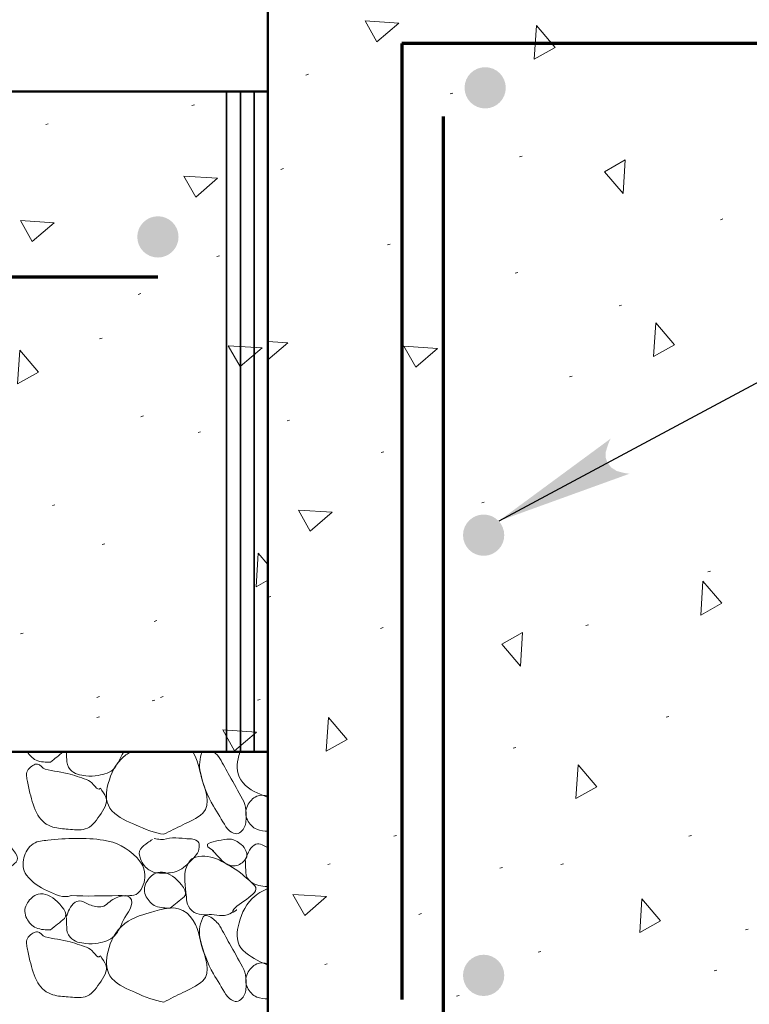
# Model space of a CAD drawing. Extents: x -312 to 328, y -156 to 292.
# Tile 63 of 89: x 5 to 18, y 191 to 209. Entities that reach past the tile are written whole.
import ezdxf

# ---------------------------------------------------------------- set-up
doc = ezdxf.new("R2010")
doc.units = 0
doc.header["$MEASUREMENT"] = 0
for name, color, linetype, lineweight in [('Level 1', 253, 'Continuous', 18), ('Level 42', 253, 'Continuous', 18), ('S-Anno-Patt', 152, 'Continuous', 18), ('S-Anno-Patt-Capy', 1, 'Continuous', 18), ('S-Anno-Text', 53, 'Continuous', 25), ('S-Sect-Conc', 6, 'Continuous', 50), ('S-Sect-Join', 1, 'Continuous', 35), ('S-Sect-Rbar', 7, 'Continuous', 70)]:
    doc.layers.add(name, color=color, linetype=linetype, lineweight=lineweight)

msp = doc.modelspace()

# ---------------------------------------------------------------- hatches: boundary and pattern name
at = {"layer": 'S-Anno-Text', "extrusion": (0, 0, -1)}
msp.add_hatch(color=256, dxfattribs=at).paths.add_polyline_path([(-13.35678, 200.16449), (-15.73416, 201.02409), (-15.65067, 201.03621), (-15.50383, 201.07337), (-15.40361, 201.13783), (-15.33609, 201.22185), (-15.30415, 201.31131), (-15.30461, 201.42507), (-15.35077, 201.57212), (-15.39133, 201.66174)], flags=16)
at = {"layer": 'S-Sect-Rbar'}
for points in [[(13.4859, 208.03824, 1), (12.7359, 208.03824, 1)], [(7.53565, 205.32899, 1), (6.78565, 205.32899, 1)], [(13.45815, 199.90812, 1), (12.70815, 199.90812, 1)], [(13.45815, 191.90812, 1), (12.70815, 191.90812, 1)]]:
    msp.add_hatch(color=256, dxfattribs=at).paths.add_polyline_path(points, flags=16)

# ---------------------------------------------------------------- linework, layer by layer
at = {"layer": 'Level 1', "color": 214, "linetype": 'Continuous', "lineweight": 25}
msp.add_3dface([(-311.9741, -156.26001), (328.0259, -156.26001), (328.0259, 291.73999), (-311.9741, 291.73999)], dxfattribs=at)
msp.add_3dface([(-311.9741, -156.26001), (328.0259, -156.26001), (328.0259, 291.73999), (-311.9741, 291.73999)], dxfattribs=at)
msp.add_3dface([(-311.9741, -156.26001), (328.0259, -156.26001), (328.0259, 291.73999), (-311.9741, 291.73999)], dxfattribs=at)
at = {"layer": 'Level 42', "color": 174, "linetype": 'Continuous', "lineweight": 25}
for p, q in [((9.16065, 207.96912), (8.41065, 207.96912)), ((9.16065, 195.96912), (9.16065, 207.96912)), ((8.41065, 195.96912), (9.16065, 195.96912))]:
    msp.add_line(p, q, dxfattribs=at)
at = {"layer": 'S-Anno-Patt'}
for p, q in [((9.89828, 208.28449), (9.85078, 208.27099)), ((12.5249, 207.94162), (12.4774, 207.92812)), ((7.8234, 207.72949), (7.7759, 207.71599)), ((5.16728, 207.38649), (5.11978, 207.37299)), ((13.78103, 206.79837), (13.73353, 206.78487)), ((9.44153, 206.56974), (9.39403, 206.55624)), ((17.43528, 205.65512), (17.38778, 205.64162)), ((11.3829, 205.19774), (11.3354, 205.18424)), ((8.28028, 204.98574), (8.23278, 204.97224)), ((13.7024, 204.68199), (13.6549, 204.66849)), ((6.8499, 204.29774), (6.8024, 204.28424)), ((15.59265, 204.08687), (15.54515, 204.07337)), ((6.14653, 203.48962), (6.09903, 203.47612)), ((14.69453, 202.79699), (14.64703, 202.78349)), ((6.9004, 202.07537), (6.8529, 202.06187)), ((9.55578, 201.99674), (9.50828, 201.98324)), ((7.93765, 201.78462), (7.89015, 201.77112)), ((11.26865, 201.42512), (11.22115, 201.41162)), ((5.28878, 200.45899), (5.24128, 200.44549)), ((13.09578, 200.51049), (13.04828, 200.49699)), ((6.1969, 199.75187), (6.1494, 199.73837)), ((17.2069, 199.25287), (17.1594, 199.23937)), ((9.21315, 198.79562), (9.16565, 198.78212)), ((7.13828, 198.35487), (7.09078, 198.34137)), ((14.98715, 198.27812), (14.93965, 198.26462)), ((4.71053, 198.12624), (4.66303, 198.11274)), ((11.25353, 198.22762), (11.20603, 198.21412)), ((6.09603, 196.97374), (6.04853, 196.96024)), ((7.10215, 196.90974), (7.05465, 196.89624)), ((7.25353, 196.97374), (7.20603, 196.96024)), ((9.0194, 196.92324), (8.9719, 196.90974)), ((6.09603, 196.60674), (6.04853, 196.59324)), ((16.45028, 196.61137), (16.40278, 196.59787)), ((13.66678, 196.05187), (13.61928, 196.03837)), ((11.49703, 194.45124), (11.44953, 194.43774)), ((16.86428, 194.45124), (16.81678, 194.43774)), ((10.2949, 193.93424), (10.2474, 193.92074)), ((13.42315, 193.87024), (13.37565, 193.85674)), ((14.53303, 193.93424), (14.48553, 193.92074)), ((11.9539, 193.03087), (11.9064, 193.01737)), ((17.89003, 192.74812), (17.84253, 192.73462)), ((14.12365, 192.34487), (14.07615, 192.33137)), ((10.2409, 192.11624), (10.1934, 192.10274)), ((17.32115, 192.00199), (17.27365, 191.98849)), ((12.63903, 191.54462), (12.59153, 191.53112))]:
    msp.add_line(p, q, dxfattribs=at)
at = {"layer": 'S-Anno-Patt', "flags": 128}
for points in [[(9.16065, 203.42787), (9.52228, 203.40462)], [(9.52228, 203.40462), (9.16065, 203.09637)], [(9.16065, 199.09187), (8.94528, 198.97062), (8.98478, 199.58374)], [(8.98478, 199.58374), (9.16065, 199.37737)]]:
    msp.add_lwpolyline(points, dxfattribs=at)
at = {"layer": 'S-Anno-Patt'}
for points in [[(11.5404, 209.21337), (11.14103, 208.87299), (10.92728, 209.25287)], [(14.0444, 209.17187), (14.38478, 208.77249), (14.0049, 208.55874)], [(15.61915, 206.11487), (15.27878, 206.51424), (15.65865, 206.72799)], [(8.24678, 206.39362), (7.8474, 206.05324), (7.63365, 206.43312)], [(5.2729, 205.58549), (4.87353, 205.24512), (4.65978, 205.62499)], [(16.2139, 203.76724), (16.55428, 203.36787), (16.1744, 203.15412)], [(9.05403, 203.31249), (8.65465, 202.97212), (8.4409, 203.35199)], [(12.24678, 203.30362), (11.8474, 202.96324), (11.63365, 203.34312)], [(4.64865, 203.27099), (4.98903, 202.87162), (4.60915, 202.65787)], [(10.32953, 200.32349), (9.93015, 199.98312), (9.7164, 200.36299)], [(17.07165, 199.06974), (17.41203, 198.67037), (17.03215, 198.45662)], [(13.7524, 197.52812), (13.41203, 197.92749), (13.7919, 198.14124)], [(10.26028, 196.59474), (10.60065, 196.19537), (10.22078, 195.98162)], [(8.95315, 196.32849), (8.55378, 195.98812), (8.34003, 196.36799)], [(14.80115, 195.73599), (15.14153, 195.33662), (14.76165, 195.12287)], [(10.22865, 193.33949), (9.82928, 192.99912), (9.61553, 193.37899)], [(15.96165, 193.29799), (16.30203, 192.89862), (15.92215, 192.68487)]]:
    msp.add_3dface(points, dxfattribs=at)
at = {"layer": 'S-Anno-Patt-Capy'}
for points, knots in [([(5.20953, 195.78399), (5.12156, 195.78504), (5.03343, 195.77816), (4.94553, 195.81999), (4.8738, 195.85413), (4.82561, 195.90696), (4.78728, 195.96912)], [0, 0, 0, 0, 0.55063232, 0.55063232, 0.55063232, 1, 1, 1, 1]), ([(5.49828, 195.96912), (5.4993, 195.9244), (5.50067, 195.8797), (5.50203, 195.83499), (5.50401, 195.76972), (5.51069, 195.70678), (5.56353, 195.64899), (5.64708, 195.55763), (5.74924, 195.54787), (5.85153, 195.53499), (5.92538, 195.5257), (6.00147, 195.52681), (6.07503, 195.54249), (6.18169, 195.56523), (6.30334, 195.58467), (6.37053, 195.67599), (6.43707, 195.76644), (6.48054, 195.85979), (6.52953, 195.95499), (6.53195, 195.9597), (6.5343, 195.96444), (6.53678, 195.96912)], [0, 0, 0, 0, 0.088002, 0.088002, 0.088002, 0.21648797, 0.21648797, 0.21648797, 0.41963618, 0.41963618, 0.41963618, 0.56630406, 0.56630406, 0.56630406, 0.77897213, 0.77897213, 0.77897213, 0.98958688, 0.98958688, 0.98958688, 1, 1, 1, 1]), ([(7.27053, 194.47149), (7.0973, 194.49362), (6.92602, 194.56565), (6.75453, 194.64249), (6.5966, 194.71326), (6.45467, 194.76018), (6.32553, 194.90049), (6.21268, 195.0231), (6.20761, 195.19416), (6.24003, 195.32949), (6.28254, 195.50694), (6.35007, 195.69569), (6.49653, 195.84249), (6.55081, 195.8969), (6.60524, 195.93458), (6.66728, 195.96912)], [0, 0, 0, 0, 0.23970549, 0.23970549, 0.23970549, 0.46045325, 0.46045325, 0.46045325, 0.65334652, 0.65334652, 0.65334652, 0.90626107, 0.90626107, 0.90626107, 1, 1, 1, 1]), ([(7.79315, 195.96912), (7.88479, 195.82951), (7.91105, 195.65847), (7.95453, 195.50049), (8.01102, 195.29527), (8.1417, 195.02075), (7.97553, 194.85699), (7.86637, 194.74942), (7.73701, 194.70576), (7.61103, 194.64249), (7.49753, 194.58549), (7.38403, 194.52849), (7.27053, 194.47149)], [0, 0, 0, 0, 0.25502933, 0.25502933, 0.25502933, 0.58632083, 0.58632083, 0.58632083, 0.80394141, 0.80394141, 0.80394141, 1, 1, 1, 1]), ([(8.39853, 194.60649), (8.32167, 194.73278), (8.2454, 194.85923), (8.16903, 194.98599), (8.05602, 195.17357), (7.97734, 195.38653), (7.93203, 195.59799), (7.90633, 195.71795), (7.91882, 195.85201), (7.96165, 195.96912)], [0, 0, 0, 0, 0.30127083, 0.30127083, 0.30127083, 0.74709066, 0.74709066, 0.74709066, 1, 1, 1, 1]), ([(8.17778, 195.96912), (8.21984, 195.93568), (8.26083, 195.89815), (8.28753, 195.85149), (8.34747, 195.74674), (8.40311, 195.64015), (8.46153, 195.53499), (8.54007, 195.39361), (8.6214, 195.25402), (8.70003, 195.11199), (8.76684, 194.99131), (8.77374, 194.83787), (8.76153, 194.70399), (8.7554, 194.63673), (8.73135, 194.57593), (8.67003, 194.51799), (8.63776, 194.4875), (8.59896, 194.4746), (8.56653, 194.48349), (8.52438, 194.49505), (8.47428, 194.51811), (8.44353, 194.55399), (8.42853, 194.57149), (8.41353, 194.58899), (8.39853, 194.60649)], [0, 0, 0, 0, 0.08260288, 0.08260288, 0.08260288, 0.26805265, 0.26805265, 0.26805265, 0.5173912, 0.5173912, 0.5173912, 0.72924972, 0.72924972, 0.72924972, 0.83568387, 0.83568387, 0.83568387, 0.8917017, 0.8917017, 0.8917017, 0.96449595, 0.96449595, 0.96449595, 1, 1, 1, 1]), ([(9.16065, 195.14249), (9.1521, 195.1463), (9.14357, 195.15015), (9.13503, 195.15399), (8.98281, 195.22242), (8.83662, 195.2541), (8.70603, 195.41199), (8.59184, 195.55006), (8.58887, 195.69917), (8.61903, 195.84099), (8.62811, 195.88371), (8.63777, 195.92674), (8.65015, 195.96912)], [0, 0, 0, 0, 0.0255739, 0.0255739, 0.0255739, 0.4813834, 0.4813834, 0.4813834, 0.87994697, 0.87994697, 0.87994697, 1, 1, 1, 1]), ([(6.11703, 195.30999), (6.15319, 195.25646), (6.18904, 195.20079), (6.21303, 195.14499), (6.25743, 195.04171), (6.17345, 194.91856), (6.09903, 194.81049), (6.02438, 194.70209), (5.95697, 194.59944), (5.83953, 194.56899), (5.73715, 194.54245), (5.63299, 194.55693), (5.53053, 194.56449), (5.43664, 194.57143), (5.34311, 194.5755), (5.25003, 194.60349), (5.13638, 194.63768), (5.03971, 194.71398), (4.98003, 194.81949), (4.90615, 194.95011), (4.87049, 195.08209), (4.83303, 195.22149), (4.81184, 195.30035), (4.79607, 195.3794), (4.78353, 195.45849), (4.7736, 195.5211), (4.75277, 195.58593), (4.80453, 195.64899), (4.85685, 195.71274), (4.91673, 195.75451), (4.97103, 195.74799), (5.01873, 195.74227), (5.06284, 195.6682), (5.11353, 195.65499), (5.25111, 195.61916), (5.41853, 195.607), (5.56653, 195.56499), (5.67978, 195.53285), (5.79011, 195.49101), (5.90103, 195.45099), (5.98199, 195.42178), (6.06095, 195.23354), (6.11703, 195.30999)], [0, 0, 0, 0, 0.04615853, 0.04615853, 0.04615853, 0.13160894, 0.13160894, 0.13160894, 0.2173245, 0.2173245, 0.2173245, 0.29204872, 0.29204872, 0.29204872, 0.36052614, 0.36052614, 0.36052614, 0.44413312, 0.44413312, 0.44413312, 0.54763184, 0.54763184, 0.54763184, 0.60617511, 0.60617511, 0.60617511, 0.6525171, 0.6525171, 0.6525171, 0.69935604, 0.69935604, 0.69935604, 0.74050136, 0.74050136, 0.74050136, 0.85217777, 0.85217777, 0.85217777, 0.93762818, 0.93762818, 0.93762818, 1, 1, 1, 1]), ([(9.16065, 194.52774), (9.0926, 194.52942), (9.02618, 194.53851), (8.95953, 194.56299), (8.88059, 194.59199), (8.8294, 194.66168), (8.78853, 194.73399), (8.74518, 194.81069), (8.7461, 194.9122), (8.78853, 194.99049), (8.82871, 195.06464), (8.88064, 195.13149), (8.95953, 195.16299), (9.02485, 195.18908), (9.09791, 195.1852), (9.16065, 195.16212)], [0, 0, 0, 0, 0.17809268, 0.17809268, 0.17809268, 0.3890144, 0.3890144, 0.3890144, 0.61273066, 0.61273066, 0.61273066, 0.8245795, 0.8245795, 0.8245795, 1, 1, 1, 1]), ([(4.33053, 193.75899), (4.24207, 193.75979), (4.15349, 193.75815), (4.06503, 193.79499), (3.98519, 193.82825), (3.93465, 193.89332), (3.89403, 193.96599), (3.85094, 194.04308), (3.85027, 194.14281), (3.89403, 194.22249), (3.93546, 194.29795), (3.99568, 194.36133), (4.06503, 194.39499), (4.16661, 194.4443), (4.30612, 194.3977), (4.41003, 194.30799), (4.5217, 194.21159), (4.67146, 194.04873), (4.58103, 193.96599), (4.50417, 193.89568), (4.41145, 193.82953), (4.33053, 193.75899)], [0, 0, 0, 0, 0.12929203, 0.12929203, 0.12929203, 0.24598972, 0.24598972, 0.24598972, 0.3697663, 0.3697663, 0.3697663, 0.48697693, 0.48697693, 0.48697693, 0.65867195, 0.65867195, 0.65867195, 0.84318719, 0.84318719, 0.84318719, 1, 1, 1, 1]), ([(5.58153, 193.35699), (5.45097, 193.30482), (5.29122, 193.37528), (5.15253, 193.44249), (5.00148, 193.51569), (4.8786, 193.59041), (4.77303, 193.73049), (4.7027, 193.82382), (4.69448, 193.94595), (4.72353, 194.04399), (4.75175, 194.13922), (4.79636, 194.2392), (4.89453, 194.30049), (4.98107, 194.35452), (5.0685, 194.35553), (5.15853, 194.36499), (5.49493, 194.40034), (5.83741, 194.41723), (6.17403, 194.36499), (6.40179, 194.32965), (6.59387, 194.23663), (6.78153, 194.04399), (6.89903, 193.92337), (6.94653, 193.76471), (6.91803, 193.63599), (6.89594, 193.53625), (6.83561, 193.38171), (6.72453, 193.36449), (6.62904, 193.34969), (6.53354, 193.35839), (6.43803, 193.35699), (6.1526, 193.35282), (5.86692, 193.34405), (5.58153, 193.35699)], [0, 0, 0, 0, 0.08069923, 0.08069923, 0.08069923, 0.16858781, 0.16858781, 0.16858781, 0.22713938, 0.22713938, 0.22713938, 0.28401047, 0.28401047, 0.28401047, 0.3341462, 0.3341462, 0.3341462, 0.52148755, 0.52148755, 0.52148755, 0.64824383, 0.64824383, 0.64824383, 0.72761313, 0.72761313, 0.72761313, 0.7891191, 0.7891191, 0.7891191, 0.84199126, 0.84199126, 0.84199126, 1, 1, 1, 1]), ([(7.06203, 194.37849), (7.03289, 194.35919), (7.00401, 194.33956), (6.97503, 194.31999), (6.92627, 194.28707), (6.88072, 194.25099), (6.84303, 194.20299), (6.80585, 194.15564), (6.82373, 194.08323), (6.84303, 194.02899), (6.85979, 193.9819), (6.87903, 193.93762), (6.91653, 193.89699), (6.96888, 193.84027), (7.02253, 193.80135), (7.09203, 193.77999), (7.1545, 193.7608), (7.21857, 193.76025), (7.28103, 193.76499), (7.37445, 193.77208), (7.46848, 193.77733), (7.55853, 193.82349), (7.6115, 193.85065), (7.64833, 193.88717), (7.69053, 193.92549), (7.76116, 193.98964), (7.82381, 194.04665), (7.87953, 194.13099), (7.90918, 194.17587), (7.91218, 194.22866), (7.90953, 194.27649), (7.90811, 194.30206), (7.90503, 194.33112), (7.87953, 194.34999), (7.80781, 194.40307), (7.73479, 194.38662), (7.66053, 194.39349), (7.58305, 194.40067), (7.50501, 194.40865), (7.42803, 194.40849), (7.355, 194.40835), (7.28211, 194.36912), (7.20903, 194.37849), (7.17003, 194.38349), (7.13103, 194.38849), (7.09203, 194.39349)], [0, 0, 0, 0, 0.03798993, 0.03798993, 0.03798993, 0.10190686, 0.10190686, 0.10190686, 0.16495819, 0.16495819, 0.16495819, 0.21970543, 0.21970543, 0.21970543, 0.29613696, 0.29613696, 0.29613696, 0.36483909, 0.36483909, 0.36483909, 0.46760521, 0.46760521, 0.46760521, 0.52805378, 0.52805378, 0.52805378, 0.62922489, 0.62922489, 0.62922489, 0.68305789, 0.68305789, 0.68305789, 0.71182477, 0.71182477, 0.71182477, 0.79273282, 0.79273282, 0.79273282, 0.87715759, 0.87715759, 0.87715759, 0.95725641, 0.95725641, 0.95725641, 1, 1, 1, 1]), ([(8.15103, 194.17749), (8.21753, 194.10899), (8.28403, 194.04049), (8.35053, 193.97199), (8.41, 193.91073), (8.51843, 193.88517), (8.59803, 193.90599), (8.66218, 193.92278), (8.72467, 193.97557), (8.76153, 194.03199), (8.80964, 194.10564), (8.75211, 194.21997), (8.67453, 194.28699), (8.60922, 194.34341), (8.54369, 194.38146), (8.46903, 194.38299), (8.39842, 194.38445), (8.32678, 194.37165), (8.25603, 194.35749), (8.19329, 194.34494), (8.13266, 194.3338), (8.07453, 194.30049), (8.05797, 194.29101), (8.05592, 194.25773), (8.07003, 194.24649), (8.10284, 194.22036), (8.13622, 194.19474), (8.16903, 194.16849)], [0, 0, 0, 0, 0.15649002, 0.15649002, 0.15649002, 0.29644599, 0.29644599, 0.29644599, 0.40922956, 0.40922956, 0.40922956, 0.55644363, 0.55644363, 0.55644363, 0.68037346, 0.68037346, 0.68037346, 0.79758455, 0.79758455, 0.79758455, 0.90152887, 0.90152887, 0.90152887, 0.93113595, 0.93113595, 0.93113595, 1, 1, 1, 1]), ([(9.16065, 194.23112), (9.11419, 194.24877), (9.07089, 194.27652), (9.02553, 194.29449), (8.99083, 194.30825), (8.94714, 194.29981), (8.91303, 194.27499), (8.86402, 194.23935), (8.83044, 194.19886), (8.80803, 194.14899), (8.78803, 194.10449), (8.76803, 194.05999), (8.74803, 194.01549)], [0, 0, 0, 0, 0.26010351, 0.26010351, 0.26010351, 0.45908667, 0.45908667, 0.45908667, 0.74492472, 0.74492472, 0.74492472, 1, 1, 1, 1]), ([(8.51553, 193.05849), (8.39051, 192.959), (8.26072, 193.00609), (8.13453, 193.01199), (8.01518, 193.01758), (7.89493, 192.98165), (7.77903, 193.08549), (7.66817, 193.18482), (7.68457, 193.30207), (7.67103, 193.41549), (7.64964, 193.59459), (7.61509, 193.78385), (7.72053, 193.96149), (7.75209, 194.01467), (7.79992, 194.04647), (7.85253, 194.05899), (7.98875, 194.09143), (8.14557, 194.06875), (8.27403, 194.00499), (8.41035, 193.93733), (8.53258, 193.8679), (8.65953, 193.77099), (8.75937, 193.69478), (8.84628, 193.61307), (8.92203, 193.53249), (9.0554, 193.39062), (8.51713, 193.18505), (8.51553, 193.05849), (8.51531, 193.04112), (8.61541, 193.10461), (8.58753, 193.10499)], [0, 0, 0, 0, 0.10243228, 0.10243228, 0.10243228, 0.19931137, 0.19931137, 0.19931137, 0.29197515, 0.29197515, 0.29197515, 0.43828424, 0.43828424, 0.43828424, 0.48207892, 0.48207892, 0.48207892, 0.59548437, 0.59548437, 0.59548437, 0.71583285, 0.71583285, 0.71583285, 0.81048308, 0.81048308, 0.81048308, 0.97712643, 0.97712643, 0.97712643, 1, 1, 1, 1]), ([(8.75403, 193.99599), (8.75553, 193.939), (8.75579, 193.88199), (8.75703, 193.82499), (8.75845, 193.7597), (8.76506, 193.69512), (8.81853, 193.63899), (8.90346, 193.54985), (9.00477, 193.53597), (9.10803, 193.52499), (9.12557, 193.52313), (9.14307, 193.52123), (9.16065, 193.52024)], [0, 0, 0, 0, 0.23399223, 0.23399223, 0.23399223, 0.5020208, 0.5020208, 0.5020208, 0.92770761, 0.92770761, 0.92770761, 1, 1, 1, 1]), ([(7.38603, 193.13049), (7.29757, 193.13129), (7.20899, 193.12965), (7.12053, 193.16649), (7.04069, 193.19975), (6.99015, 193.26482), (6.94953, 193.33749), (6.90644, 193.41458), (6.90577, 193.51431), (6.94953, 193.59399), (6.99096, 193.66945), (7.05118, 193.73283), (7.12053, 193.76649), (7.22211, 193.8158), (7.36162, 193.7692), (7.46553, 193.67949), (7.5772, 193.58309), (7.72696, 193.42023), (7.63653, 193.33749), (7.55967, 193.26718), (7.46695, 193.20103), (7.38603, 193.13049)], [0, 0, 0, 0, 0.12929203, 0.12929203, 0.12929203, 0.24598972, 0.24598972, 0.24598972, 0.3697663, 0.3697663, 0.3697663, 0.48697693, 0.48697693, 0.48697693, 0.65867195, 0.65867195, 0.65867195, 0.84318719, 0.84318719, 0.84318719, 1, 1, 1, 1]), ([(9.16065, 192.09449), (9.1521, 192.0983), (9.14357, 192.10215), (9.13503, 192.10599), (8.98281, 192.17442), (8.84038, 192.23535), (8.70603, 192.36399), (8.58855, 192.47648), (8.58904, 192.65711), (8.61903, 192.79299), (8.65837, 192.97124), (8.72416, 193.15773), (8.87703, 193.30599), (8.96626, 193.39254), (9.05653, 193.44327), (9.16065, 193.48462)], [0, 0, 0, 0, 0.01497317, 0.01497317, 0.01497317, 0.28184346, 0.28184346, 0.28184346, 0.51519703, 0.51519703, 0.51519703, 0.82131341, 0.82131341, 0.82131341, 1, 1, 1, 1]), ([(5.20953, 192.73599), (5.12156, 192.73681), (5.03349, 192.73528), (4.94553, 192.77199), (4.86569, 192.80531), (4.81516, 192.87032), (4.77453, 192.94299), (4.73144, 193.02007), (4.73076, 193.11981), (4.77453, 193.19949), (4.81598, 193.27495), (4.87619, 193.33838), (4.94553, 193.37199), (5.04668, 193.42103), (5.18556, 193.37437), (5.28903, 193.28499), (5.40068, 193.18854), (5.55015, 193.02579), (5.46003, 192.94299), (5.38344, 192.87263), (5.29034, 192.80658), (5.20953, 192.73599)], [0, 0, 0, 0, 0.1287575, 0.1287575, 0.1287575, 0.24562102, 0.24562102, 0.24562102, 0.36957349, 0.36957349, 0.36957349, 0.48695068, 0.48695068, 0.48695068, 0.65818691, 0.65818691, 0.65818691, 0.84296435, 0.84296435, 0.84296435, 1, 1, 1, 1]), ([(5.49753, 192.95799), (5.49854, 192.90098), (5.5003, 192.84399), (5.50203, 192.78699), (5.50401, 192.72172), (5.51065, 192.65877), (5.56353, 192.60099), (5.64714, 192.50964), (5.74924, 192.49987), (5.85153, 192.48699), (5.92538, 192.4777), (6.00147, 192.47881), (6.07503, 192.49449), (6.18169, 192.51723), (6.28492, 192.54379), (6.37053, 192.62799), (6.45532, 192.71138), (6.48235, 192.81044), (6.52953, 192.90699), (6.5935, 193.03789), (6.75902, 193.20492), (6.64953, 193.32549), (6.61026, 193.36873), (6.54412, 193.36066), (6.49503, 193.34799), (6.45235, 193.33699), (6.40887, 193.32091), (6.36753, 193.30149), (6.28807, 193.26418), (6.23036, 193.17922), (6.15003, 193.15749), (6.07726, 193.13781), (5.98985, 193.16793), (5.91603, 193.19049), (5.8657, 193.20588), (5.81876, 193.24424), (5.76903, 193.25649), (5.73379, 193.26518), (5.69107, 193.26137), (5.65653, 193.23699), (5.60726, 193.20222), (5.57358, 193.16223), (5.55153, 193.11249), (5.53161, 193.06756), (5.51313, 193.02223), (5.49303, 192.97749)], [0, 0, 0, 0, 0.05098032, 0.05098032, 0.05098032, 0.10936497, 0.10936497, 0.10936497, 0.2016765, 0.2016765, 0.2016765, 0.2683231, 0.2683231, 0.2683231, 0.3649605, 0.3649605, 0.3649605, 0.46066487, 0.46066487, 0.46066487, 0.59041539, 0.59041539, 0.59041539, 0.63694632, 0.63694632, 0.63694632, 0.67739303, 0.67739303, 0.67739303, 0.75513319, 0.75513319, 0.75513319, 0.82556166, 0.82556166, 0.82556166, 0.87358477, 0.87358477, 0.87358477, 0.90761278, 0.90761278, 0.90761278, 0.95615123, 0.95615123, 0.95615123, 1, 1, 1, 1]), ([(7.27053, 191.42349), (7.0973, 191.44562), (6.92602, 191.51765), (6.75453, 191.59449), (6.5966, 191.66526), (6.45467, 191.71218), (6.32553, 191.85249), (6.21268, 191.9751), (6.2129, 192.14483), (6.24003, 192.28149), (6.27561, 192.46068), (6.33611, 192.63743), (6.49653, 192.79449), (6.66109, 192.95561), (6.84102, 192.99589), (7.02603, 193.05099), (7.23503, 193.11324), (7.49623, 193.20751), (7.69053, 193.03749), (7.87816, 192.87331), (7.89868, 192.65962), (7.95453, 192.45249), (8.01055, 192.24471), (8.14563, 191.95999), (7.97553, 191.80899), (7.8638, 191.70981), (7.73701, 191.65776), (7.61103, 191.59449), (7.49753, 191.53749), (7.38403, 191.48049), (7.27053, 191.42349)], [0, 0, 0, 0, 0.10070715, 0.10070715, 0.10070715, 0.19344961, 0.19344961, 0.19344961, 0.27448961, 0.27448961, 0.27448961, 0.38074626, 0.38074626, 0.38074626, 0.48974558, 0.48974558, 0.48974558, 0.61287685, 0.61287685, 0.61287685, 0.73177928, 0.73177928, 0.73177928, 0.85105813, 0.85105813, 0.85105813, 0.92941068, 0.92941068, 0.92941068, 1, 1, 1, 1]), ([(8.39853, 191.55849), (8.32167, 191.68478), (8.24541, 191.81123), (8.16903, 191.93799), (8.05601, 192.12558), (7.98852, 192.34253), (7.93203, 192.54999), (7.89791, 192.67531), (7.91663, 192.81478), (7.97103, 192.94449), (7.97907, 192.96366), (7.99158, 192.98076), (8.00853, 192.98949), (8.0419, 193.0067), (8.08927, 192.98785), (8.12103, 192.96399), (8.18471, 192.91617), (8.24974, 192.87089), (8.28753, 192.80349), (8.34655, 192.69823), (8.40307, 192.59211), (8.46153, 192.48699), (8.54013, 192.34566), (8.6214, 192.20602), (8.70003, 192.06399), (8.76684, 191.94331), (8.77374, 191.78987), (8.76153, 191.65599), (8.7554, 191.58873), (8.73135, 191.52793), (8.67003, 191.46999), (8.63776, 191.4395), (8.59896, 191.4266), (8.56653, 191.43549), (8.52438, 191.44705), (8.47428, 191.47011), (8.44353, 191.50599), (8.42853, 191.52349), (8.41353, 191.54099), (8.39853, 191.55849)], [0, 0, 0, 0, 0.12025122, 0.12025122, 0.12025122, 0.29819867, 0.29819867, 0.29819867, 0.40568585, 0.40568585, 0.40568585, 0.42156854, 0.42156854, 0.42156854, 0.45284587, 0.45284587, 0.45284587, 0.51555108, 0.51555108, 0.51555108, 0.61348134, 0.61348134, 0.61348134, 0.74514928, 0.74514928, 0.74514928, 0.85702519, 0.85702519, 0.85702519, 0.91322976, 0.91322976, 0.91322976, 0.94281103, 0.94281103, 0.94281103, 0.98125141, 0.98125141, 0.98125141, 1, 1, 1, 1]), ([(6.11703, 192.26199), (6.15319, 192.20846), (6.18904, 192.15279), (6.21303, 192.09699), (6.25743, 191.99371), (6.17345, 191.87056), (6.09903, 191.76249), (6.02438, 191.65409), (5.95697, 191.55144), (5.83953, 191.52099), (5.73715, 191.49445), (5.63299, 191.50893), (5.53053, 191.51649), (5.43664, 191.52343), (5.34311, 191.5275), (5.25003, 191.55549), (5.13638, 191.58968), (5.03971, 191.66598), (4.98003, 191.77149), (4.90615, 191.90211), (4.87049, 192.03409), (4.83303, 192.17349), (4.81184, 192.25235), (4.79607, 192.3314), (4.78353, 192.41049), (4.7736, 192.4731), (4.75277, 192.53793), (4.80453, 192.60099), (4.85685, 192.66474), (4.91673, 192.70651), (4.97103, 192.69999), (5.01873, 192.69427), (5.06284, 192.6202), (5.11353, 192.60699), (5.25111, 192.57116), (5.41853, 192.559), (5.56653, 192.51699), (5.67978, 192.48485), (5.79011, 192.44301), (5.90103, 192.40299), (5.98199, 192.37378), (6.06095, 192.18554), (6.11703, 192.26199)], [0, 0, 0, 0, 0.04615853, 0.04615853, 0.04615853, 0.13160894, 0.13160894, 0.13160894, 0.2173245, 0.2173245, 0.2173245, 0.29204872, 0.29204872, 0.29204872, 0.36052614, 0.36052614, 0.36052614, 0.44413312, 0.44413312, 0.44413312, 0.54763184, 0.54763184, 0.54763184, 0.60617511, 0.60617511, 0.60617511, 0.6525171, 0.6525171, 0.6525171, 0.69935604, 0.69935604, 0.69935604, 0.74050136, 0.74050136, 0.74050136, 0.85217777, 0.85217777, 0.85217777, 0.93762818, 0.93762818, 0.93762818, 1, 1, 1, 1]), ([(9.16065, 191.47974), (9.0926, 191.48142), (9.02618, 191.49051), (8.95953, 191.51499), (8.88059, 191.54399), (8.8294, 191.61368), (8.78853, 191.68599), (8.74518, 191.76269), (8.7461, 191.8642), (8.78853, 191.94249), (8.82871, 192.01664), (8.88064, 192.08349), (8.95953, 192.11499), (9.02485, 192.14108), (9.09791, 192.1372), (9.16065, 192.11412)], [0, 0, 0, 0, 0.17809268, 0.17809268, 0.17809268, 0.3890144, 0.3890144, 0.3890144, 0.61273066, 0.61273066, 0.61273066, 0.8245795, 0.8245795, 0.8245795, 1, 1, 1, 1]), ([(4.33053, 190.71099), (4.24207, 190.71179), (4.15349, 190.71015), (4.06503, 190.74699), (3.98519, 190.78025), (3.93465, 190.84532), (3.89403, 190.91799), (3.85094, 190.99508), (3.85027, 191.09481), (3.89403, 191.17449), (3.93546, 191.24995), (3.99568, 191.31333), (4.06503, 191.34699), (4.16661, 191.3963), (4.30612, 191.3497), (4.41003, 191.25999), (4.5217, 191.16359), (4.67146, 191.00073), (4.58103, 190.91799), (4.50417, 190.84768), (4.41145, 190.78153), (4.33053, 190.71099)], [0, 0, 0, 0, 0.12929203, 0.12929203, 0.12929203, 0.24598972, 0.24598972, 0.24598972, 0.3697663, 0.3697663, 0.3697663, 0.48697693, 0.48697693, 0.48697693, 0.65867195, 0.65867195, 0.65867195, 0.84318719, 0.84318719, 0.84318719, 1, 1, 1, 1])]:
    msp.add_open_spline(points, degree=3, knots=knots, dxfattribs=at)
msp.add_open_spline([(5.43553, 195.96912), (5.3621, 195.90516), (5.28456, 195.84596), (5.20953, 195.78399)], degree=3, dxfattribs=at)
at = {"layer": 'S-Anno-Text', "flags": 128}
msp.add_lwpolyline([(23.65515, 203.43099), (19.47128, 203.43099), (13.35678, 200.16449)], dxfattribs=at)
at = {"layer": 'S-Sect-Conc'}
for p, q in [((9.16065, 211.96912), (9.16065, 187.96912)), ((9.16065, 207.96912), (-14.83935, 207.96912)), ((9.16065, 195.96912), (-14.83935, 195.96912))]:
    msp.add_line(p, q, dxfattribs=at)
at = {"layer": 'S-Sect-Join'}
for p, q in [((8.41065, 207.96912), (8.41065, 195.96912)), ((8.66065, 207.96912), (8.66065, 195.96912)), ((8.91065, 207.96912), (8.91065, 195.96912))]:
    msp.add_line(p, q, dxfattribs=at)
at = {"layer": 'S-Sect-Rbar'}
for p, q in [((42.16065, 208.84412), (11.59815, 208.84412)), ((11.59815, 208.84412), (11.59815, 191.46912)), ((12.34815, 207.51487), (12.34815, 191.09412)), ((7.16065, 204.59412), (-14.83935, 204.59412))]:
    msp.add_line(p, q, dxfattribs=at)

doc.saveas('drawing.dxf')
